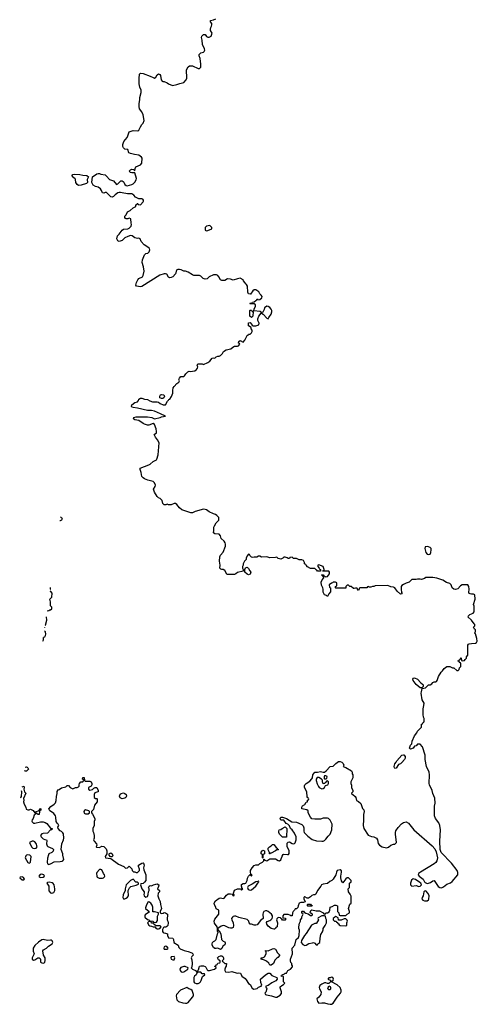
# Model space of a CAD drawing. Header units: inches. Extents: x 2397558 to 2568646, y 256209 to 449595.
# Tile 68 of 85: x 2403574 to 2410082, y 421611 to 435603. Entities that reach past the tile are written whole.
import ezdxf

# ---------------------------------------------------------------- set-up
doc = ezdxf.new("R2010")
doc.units = ezdxf.units.IN
doc.header["$MEASUREMENT"] = 0
for name, color, linetype in [('C4402', 7, 'Continuous'), ('C4403', 7, 'Continuous'), ('C4412', 7, 'Continuous')]:
    doc.layers.add(name, color=color, linetype=linetype)

msp = doc.modelspace()

# ---------------------------------------------------------------- linework, layer by layer
at = {"layer": 'C4402', "color": 6, "elevation": 100}
for points in [[(2410000, 427441), (2409982, 427442), (2409967, 427447), (2409962, 427462), (2409964, 427510), (2409959, 427550), (2409946, 427570), (2409930, 427574), (2409867, 427573), (2409843, 427557), (2409805, 427515), (2409770, 427504), (2409748, 427510), (2409722, 427530), (2409709, 427570), (2409690, 427589), (2409645, 427605), (2409590, 427639), (2409506, 427666), (2409450, 427676), (2409350, 427675), (2409330, 427662), (2409290, 427649), (2409270, 427654), (2409230, 427654), (2409210, 427648), (2409153, 427647), (2409114, 427610), (2409070, 427595), (2409030, 427575), (2409010, 427562), (2409001, 427550), (2408997, 427510), (2409003, 427463), (2409011, 427449), (2409010, 427446), (2408990, 427439), (2408942, 427482), (2408910, 427529), (2408890, 427539), (2408850, 427544), (2408810, 427562), (2408630, 427558), (2408610, 427548), (2408590, 427548), (2408570, 427538), (2408550, 427538), (2408530, 427546), (2408518, 427542), (2408510, 427528), (2408413, 427527), (2408402, 427518), (2408402, 427510), (2408390, 427489), (2408378, 427510), (2408378, 427518), (2408370, 427526), (2408350, 427526), (2408330, 427518), (2408320, 427520), (2408290, 427546), (2408268, 427548), (2408250, 427566), (2408230, 427566), (2408214, 427550), (2408214, 427530), (2408210, 427526), (2408070, 427526), (2408066, 427530), (2408066, 427550), (2408082, 427558), (2408086, 427570), (2408082, 427602), (2408066, 427610), (2408034, 427610), (2408022, 427598), (2408010, 427595), (2407974, 427570), (2407978, 427538), (2407994, 427530), (2407994, 427470), (2407970, 427446), (2407950, 427406), (2407938, 427418), (2407909, 427429), (2407889, 427469), (2407889, 427510), (2407885, 427530), (2407866, 427566), (2407862, 427610), (2407877, 427643), (2407898, 427670), (2407898, 427678), (2407886, 427690), (2407882, 427702), (2407866, 427710), (2407870, 427714), (2407890, 427714), (2407898, 427698), (2407926, 427686), (2407950, 427692), (2407968, 427710), (2407978, 427730), (2407978, 427750), (2407970, 427766), (2407887, 427767), (2407887, 427773), (2407902, 427778), (2407906, 427790), (2407888, 427830), (2407830, 427858), (2407814, 427850), (2407814, 427830), (2407834, 427810), (2407838, 427798), (2407854, 427790), (2407854, 427770), (2407850, 427766), (2407810, 427766), (2407802, 427782), (2407790, 427786), (2407770, 427806), (2407710, 427806), (2407669, 427829), (2407646, 427850), (2407642, 427862), (2407626, 427870), (2407626, 427890), (2407610, 427918), (2407587, 427927), (2407548, 427928), (2407510, 427946), (2407470, 427946), (2407450, 427966), (2407418, 427962), (2407410, 427946), (2407390, 427946), (2407376, 427956), (2407350, 427966), (2407330, 427966), (2407314, 427950), (2407290, 427938), (2407248, 427948), (2407230, 427966), (2407210, 427958), (2407130, 427955), (2407090, 427968), (2407013, 427967), (2406990, 427978), (2406970, 427978), (2406947, 427967), (2406910, 427966), (2406890, 427958), (2406870, 427966), (2406847, 427987), (2406842, 428002), (2406830, 428006), (2406810, 427986), (2406794, 427950), (2406794, 427930), (2406770, 427906), (2406752, 427870), (2406754, 427850), (2406742, 427830), (2406745, 427810), (2406754, 427790), (2406752, 427768), (2406671, 427749), (2406650, 427726), (2406630, 427718), (2406530, 427718), (2406522, 427722), (2406490, 427775), (2406470, 427789), (2406450, 427788), (2406435, 427795), (2406422, 427810), (2406424, 427850), (2406417, 427910), (2406421, 427970), (2406430, 427991), (2406470, 428034), (2406500, 428120), (2406502, 428150), (2406495, 428170), (2406482, 428190), (2406439, 428230), (2406429, 428269), (2406410, 428294), (2406350, 428295), (2406329, 428310), (2406336, 428344), (2406336, 428390), (2406343, 428410), (2406369, 428451), (2406408, 428490), (2406408, 428530), (2406378, 428558), (2406358, 428570), (2406330, 428579), (2406270, 428609), (2406230, 428639), (2406210, 428644), (2406190, 428645), (2406070, 428613), (2406030, 428593), (2406010, 428593), (2405879, 428639), (2405848, 428668), (2405810, 428715), (2405790, 428729), (2405770, 428729), (2405730, 428709), (2405690, 428709), (2405670, 428718), (2405651, 428709), (2405628, 428710), (2405610, 428728), (2405599, 428770), (2405570, 428799), (2405550, 428809), (2405530, 428829), (2405489, 428890), (2405478, 428930), (2405499, 428970), (2405504, 428990), (2405490, 429022), (2405470, 429039), (2405397, 429057), (2405350, 429077), (2405329, 429090), (2405309, 429110), (2405303, 429170), (2405288, 429210), (2405286, 429230), (2405410, 429276), (2405430, 429288), (2405470, 429323), (2405518, 429350), (2405523, 429357), (2405543, 429417), (2405556, 429590), (2405536, 429630), (2405505, 429670), (2405488, 429710), (2405518, 429730), (2405522, 429750), (2405513, 429790), (2405489, 429850), (2405470, 429864), (2405410, 429841), (2405390, 429841), (2405350, 429853), (2405330, 429863), (2405270, 429907), (2405210, 429916), (2405192, 429930), (2405197, 429950), (2405230, 429960), (2405390, 429961), (2405452, 429952), (2405490, 429933), (2405572, 429948), (2405590, 429958), (2405646, 429970), (2405578, 430000)], [(2404150, 428479), (2404147, 428480)], [(2404156, 428539), (2404171, 428530), (2404176, 428510), (2404170, 428489), (2404150, 428479)], [(2403966, 427203), (2403990, 427206), (2404002, 427218), (2404010, 427218), (2404031, 427230), (2404030, 427254), (2404013, 427273), (2404012, 427328), (2404002, 427370), (2404030, 427395), (2404034, 427454), (2404018, 427478), (2404006, 427484)], [(2404009, 427508), (2404012, 427510), (2404013, 427533)], [(2403936, 426992), (2403942, 426998), (2403961, 427070), (2403954, 427118)], [(2410000, 427068), (2409995, 427075), (2409954, 427110), (2409957, 427130), (2409974, 427150), (2410000, 427161)], [(2403912, 426828), (2403930, 426835), (2403941, 426850), (2403946, 426870), (2403942, 426902), (2403925, 426915)], [(2403932, 426967), (2403933, 426967), (2403933, 426972)], [(2403904, 426769), (2403911, 426790), (2403912, 426824)], [(2403610, 424702), (2403632, 424712), (2403636, 424690), (2403631, 424670), (2403642, 424630), (2403662, 424610), (2403626, 424534), (2403631, 424510), (2403626, 424490), (2403637, 424457), (2403662, 424410), (2403665, 424385), (2403690, 424374), (2403710, 424374), (2403730, 424382), (2403764, 424364), (2403790, 424334), (2403802, 424338), (2403808, 424352), (2403842, 424358), (2403846, 424370), (2403862, 424378), (2403868, 424392), (2403874, 424390), (2403874, 424370), (2403858, 424362), (2403854, 424350), (2403852, 424308), (2403828, 424308), (2403822, 424322), (2403810, 424326), (2403798, 424322), (2403794, 424310), (2403782, 424298), (2403765, 424250), (2403751, 424230), (2403747, 424213), (2403750, 424202), (2403770, 424185), (2403790, 424185), (2403870, 424206), (2403910, 424205), (2403935, 424195), (2403958, 424178), (2404010, 424114), (2404034, 424110), (2404032, 424090), (2404010, 424089), (2403970, 424041), (2403910, 424038), (2403890, 424033), (2403871, 424010), (2403879, 423990), (2403910, 423963), (2403930, 423951), (2403954, 423950), (2403958, 423938), (2403955, 423890), (2403964, 423864), (2403974, 423854), (2404043, 423823), (2404055, 423810), (2404050, 423789), (2404030, 423769), (2403990, 423748), (2403983, 423737), (2403971, 423689), (2403965, 423630), (2403968, 423608), (2403990, 423599), (2404024, 423610), (2404065, 423635), (2404150, 423638), (2404176, 423644), (2404189, 423651), (2404201, 423670), (2404187, 423730), (2404187, 423750), (2404163, 423810), (2404172, 423890), (2404197, 423950), (2404201, 423970), (2404195, 424035), (2404190, 424046), (2404168, 424068), (2404150, 424078), (2404122, 424110), (2404118, 424130), (2404129, 424150), (2404122, 424170), (2404106, 424186), (2404093, 424210), (2404089, 424270), (2404084, 424290), (2404060, 424320), (2404028, 424348), (2404002, 424362), (2403988, 424390), (2404016, 424424), (2404064, 424456), (2404084, 424476), (2404092, 424508), (2404096, 424564), (2404106, 424606), (2404107, 424633), (2404123, 424657), (2404135, 424665), (2404170, 424685), (2404230, 424702), (2404250, 424722), (2404270, 424722), (2404292, 424692), (2404330, 424672), (2404370, 424694), (2404390, 424694), (2404410, 424702), (2404418, 424710), (2404418, 424730), (2404426, 424750), (2404446, 424770), (2404470, 424774), (2404486, 424790), (2404482, 424802), (2404468, 424808), (2404470, 424834), (2404490, 424834), (2404494, 424790), (2404504, 424784), (2404570, 424782), (2404590, 424774), (2404602, 424750), (2404602, 424730), (2404591, 424709), (2404570, 424702), (2404552, 424690), (2404554, 424670), (2404574, 424654), (2404610, 424662), (2404630, 424682), (2404648, 424692), (2404670, 424694), (2404692, 424650), (2404691, 424629), (2404673, 424627), (2404645, 424615), (2404632, 424590), (2404634, 424550), (2404650, 424534), (2404670, 424534), (2404674, 424530), (2404674, 424490), (2404640, 424440), (2404622, 424378), (2404594, 424350), (2404594, 424330), (2404610, 424314), (2404642, 424250), (2404642, 424230), (2404634, 424210), (2404634, 424150), (2404612, 424110), (2404612, 424070), (2404625, 424050), (2404631, 424011), (2404631, 423970), (2404622, 423950), (2404632, 423930), (2404665, 423890), (2404671, 423870), (2404662, 423850), (2404665, 423845), (2404710, 423838), (2404743, 423857), (2404771, 423851), (2404802, 423822), (2404812, 423790), (2404814, 423750), (2404792, 423710), (2404794, 423690), (2404870, 423682), (2404980, 423600), (2405054, 423570), (2405074, 423550), (2405085, 423545), (2405106, 423550), (2405130, 423572), (2405170, 423534), (2405174, 423510), (2405193, 423493), (2405210, 423492), (2405230, 423482), (2405250, 423486), (2405270, 423501), (2405279, 423510), (2405277, 423530), (2405263, 423570), (2405266, 423590), (2405310, 423618), (2405330, 423619), (2405335, 423615), (2405342, 423590), (2405337, 423550), (2405340, 423520), (2405368, 423450), (2405366, 423370), (2405350, 423345), (2405330, 423329), (2405298, 423322), (2405292, 423308), (2405311, 423250), (2405346, 423210), (2405346, 423190), (2405338, 423170), (2405345, 423150), (2405370, 423131), (2405390, 423145), (2405399, 423170), (2405405, 423210), (2405415, 423230), (2405415, 423250), (2405407, 423270), (2405415, 423290), (2405430, 423297), (2405450, 423296), (2405478, 423310), (2405510, 423319), (2405530, 423321), (2405551, 423310), (2405550, 423286), (2405534, 423250), (2405562, 423230), (2405562, 423210), (2405542, 423190), (2405538, 423150), (2405551, 423110), (2405574, 423074), (2405575, 423030), (2405592, 422970), (2405572, 422930), (2405573, 422913), (2405590, 422902), (2405616, 422904), (2405630, 422914), (2405647, 422913), (2405674, 422890), (2405672, 422810), (2405682, 422790), (2405685, 422770), (2405682, 422730), (2405665, 422715), (2405651, 422709), (2405630, 422708), (2405620, 422700), (2405604, 422676), (2405604, 422644), (2405614, 422630), (2405625, 422625), (2405650, 422622), (2405674, 422610), (2405674, 422590), (2405690, 422554), (2405751, 422551), (2405762, 422530), (2405765, 422490), (2405830, 422452), (2405837, 422417), (2405857, 422397), (2405914, 422374), (2405970, 422363), (2406022, 422342), (2406038, 422330), (2406042, 422310), (2406022, 422290), (2406014, 422270), (2406024, 422244), (2406027, 422190), (2406020, 422140), (2406014, 422130), (2406031, 422111), (2406074, 422090), (2406090, 422074), (2406102, 422078), (2406106, 422090), (2406118, 422102), (2406128, 422132), (2406129, 422151), (2406150, 422158), (2406190, 422156), (2406210, 422146), (2406219, 422139), (2406241, 422101), (2406252, 422092), (2406272, 422092), (2406346, 422110), (2406366, 422130), (2406362, 422142), (2406348, 422150), (2406350, 422154), (2406362, 422158), (2406366, 422170), (2406382, 422178), (2406390, 422194), (2406422, 422198), (2406426, 422210), (2406426, 422230), (2406402, 422242), (2406386, 422270), (2406406, 422290), (2406430, 422298), (2406450, 422298), (2406462, 422290), (2406472, 422270), (2406472, 422248), (2406454, 422230), (2406458, 422218), (2406470, 422214), (2406493, 422193), (2406514, 422190), (2406512, 422152), (2406501, 422139), (2406491, 422110), (2406491, 422090), (2406502, 422070), (2406547, 422067), (2406590, 422076), (2406668, 422052), (2406690, 422058), (2406713, 422053), (2406732, 422010), (2406779, 421979), (2406797, 421957), (2406826, 421906), (2406852, 421890), (2406880, 421840), (2406905, 421825), (2406950, 421834), (2406970, 421854), (2407006, 421870), (2407018, 421882), (2407003, 421923), (2406998, 421970), (2407070, 422031), (2407110, 422052), (2407130, 422052), (2407162, 422022), (2407233, 421993), (2407234, 421970), (2407217, 421943), (2407162, 421918), (2407110, 421878), (2407074, 421870), (2407074, 421850), (2407085, 421845), (2407091, 421830), (2407075, 421785), (2407062, 421770), (2407072, 421752), (2407085, 421745), (2407154, 421730), (2407210, 421711), (2407230, 421711), (2407280, 421740), (2407296, 421764), (2407295, 421790), (2407276, 421844), (2407280, 421860), (2407300, 421880), (2407328, 421892), (2407346, 421910), (2407328, 421930), (2407326, 422006), (2407286, 422010), (2407302, 422018), (2407306, 422030), (2407338, 422042), (2407350, 422052), (2407370, 422054), (2407388, 422090), (2407426, 422110), (2407456, 422144), (2407456, 422156), (2407446, 422170), (2407446, 422190), (2407430, 422206), (2407424, 422230), (2407425, 422250), (2407454, 422330), (2407448, 422410), (2407489, 422451), (2407508, 422530), (2407538, 422562), (2407549, 422590), (2407554, 422666), (2407544, 422690), (2407544, 422710), (2407555, 422765), (2407566, 422790), (2407566, 422810), (2407587, 422833), (2407588, 422852), (2407606, 422890), (2407602, 422902), (2407588, 422908), (2407586, 422930), (2407590, 422934), (2407610, 422934), (2407618, 422918), (2407645, 422905), (2407677, 422897), (2407710, 422874), (2407730, 422874), (2407736, 422884), (2407738, 422890), (2407730, 422898), (2407706, 422910), (2407708, 422932), (2407716, 422944), (2407730, 422952), (2407790, 422938), (2407840, 422940), (2407892, 422912), (2407898, 422898), (2407910, 422894), (2407922, 422898), (2407928, 422912), (2407950, 422912), (2407975, 422925), (2407986, 422950), (2407987, 422993), (2408018, 423002), (2408050, 423022), (2408070, 423022), (2408092, 423012), (2408094, 422930), (2408114, 422910), (2408118, 422878), (2408130, 422874), (2408210, 422874), (2408230, 422894), (2408266, 422910), (2408266, 422930), (2408248, 422970), (2408268, 423032), (2408286, 423050), (2408287, 423147), (2408276, 423176), (2408248, 423210), (2408246, 423250), (2408266, 423270), (2408266, 423330), (2408286, 423350), (2408286, 423370), (2408250, 423406), (2408230, 423408), (2408210, 423395), (2408170, 423338), (2408150, 423366), (2408141, 423410), (2408139, 423430), (2408151, 423489), (2408149, 423509), (2408130, 423521), (2408087, 423513), (2408078, 423490), (2408072, 423450), (2408032, 423390), (2408012, 423370), (2407984, 423356), (2407950, 423329), (2407890, 423319), (2407865, 423310), (2407858, 423290), (2407811, 423230), (2407784, 423176), (2407772, 423168), (2407750, 423168), (2407730, 423158), (2407710, 423138), (2407680, 423120), (2407660, 423120), (2407630, 423138), (2407622, 423138), (2407614, 423130), (2407614, 423110), (2407633, 423067), (2407610, 423058), (2407570, 423058), (2407550, 423046), (2407532, 423010), (2407530, 422986), (2407512, 422968), (2407490, 422966), (2407482, 422950), (2407462, 422930), (2407452, 422910), (2407450, 422866), (2407430, 422866), (2407416, 422876), (2407390, 422886), (2407330, 422886), (2407314, 422870), (2407314, 422850), (2407318, 422838), (2407353, 422833), (2407354, 422810), (2407350, 422806), (2407310, 422806), (2407302, 422822), (2407286, 422830), (2407282, 422842), (2407250, 422846), (2407230, 422826), (2407225, 422810), (2407242, 422770), (2407234, 422710), (2407218, 422702), (2407214, 422690), (2407200, 422680), (2407190, 422678), (2407149, 422690), (2407110, 422721), (2407089, 422750), (2407086, 422774), (2407093, 422787), (2407130, 422801), (2407147, 422813), (2407163, 422830), (2407169, 422850), (2407167, 422870), (2407153, 422893), (2407110, 422932), (2407090, 422941), (2407070, 422941), (2407047, 422930), (2407035, 422910), (2407033, 422890), (2407036, 422830), (2406999, 422801), (2406950, 422742), (2406930, 422734), (2406910, 422735), (2406870, 422748), (2406850, 422748), (2406838, 422770), (2406834, 422794), (2406810, 422815), (2406690, 422844), (2406650, 422862), (2406630, 422864), (2406610, 422859), (2406599, 422850), (2406587, 422830), (2406591, 422810), (2406611, 422770), (2406615, 422730), (2406610, 422704), (2406590, 422693), (2406570, 422693), (2406550, 422697), (2406490, 422725), (2406470, 422729), (2406440, 422720), (2406394, 422690), (2406398, 422658), (2406410, 422654), (2406436, 422610), (2406445, 422530), (2406466, 422506), (2406490, 422498), (2406497, 422483), (2406498, 422470), (2406490, 422458), (2406465, 422435), (2406450, 422406), (2406430, 422388), (2406390, 422409), (2406370, 422402), (2406350, 422406), (2406330, 422418), (2406309, 422450), (2406309, 422470), (2406315, 422490), (2406330, 422505), (2406350, 422511), (2406369, 422531), (2406389, 422611), (2406398, 422630), (2406398, 422638), (2406388, 422650), (2406388, 422690), (2406382, 422710), (2406344, 422764), (2406339, 422790), (2406350, 422821), (2406407, 422893), (2406407, 422947), (2406370, 422968), (2406365, 422990), (2406343, 423023), (2406339, 423050), (2406359, 423081), (2406410, 423117), (2406430, 423122), (2406470, 423114), (2406482, 423118), (2406517, 423163), (2406541, 423179), (2406570, 423182), (2406597, 423177), (2406610, 423154), (2406622, 423158), (2406626, 423170), (2406616, 423176), (2406614, 423190), (2406630, 423233), (2406670, 423251), (2406712, 423252), (2406730, 423234), (2406746, 423250), (2406736, 423256), (2406729, 423289), (2406730, 423312), (2406750, 423326), (2406774, 423326), (2406790, 423332), (2406809, 423370), (2406815, 423405), (2406830, 423434), (2406858, 423458), (2406854, 423450), (2406870, 423434), (2406878, 423450), (2406860, 423460), (2406855, 423490), (2406858, 423510), (2406878, 423550), (2406910, 423582), (2406933, 423593), (2406970, 423594), (2406988, 423612), (2407026, 423630), (2407046, 423650), (2407046, 423674), (2407054, 423670), (2407058, 423658), (2407090, 423652), (2407130, 423676), (2407210, 423677), (2407250, 423655), (2407270, 423651), (2407290, 423665), (2407305, 423715), (2407321, 423739), (2407330, 423743), (2407382, 423738), (2407398, 423742), (2407404, 423756), (2407405, 423790), (2407397, 423817), (2407378, 423850), (2407380, 423900), (2407390, 423914), (2407410, 423922), (2407450, 423898), (2407470, 423891), (2407483, 423897), (2407493, 423907), (2407504, 423950), (2407504, 423990), (2407483, 424043), (2407450, 424088), (2407426, 424110), (2407410, 424146), (2407386, 424170), (2407362, 424182), (2407330, 424226), (2407289, 424229), (2407278, 424250), (2407289, 424271), (2407310, 424271), (2407370, 424251), (2407444, 424204), (2407510, 424198), (2407585, 424165), (2407605, 424145), (2407617, 424117), (2407615, 424070), (2407621, 424050), (2407670, 424001), (2407735, 423955), (2407796, 423936), (2407870, 423927), (2407890, 423931), (2407910, 423939), (2407930, 423956), (2407959, 424001), (2407989, 424030), (2408015, 424090), (2408018, 424170), (2407990, 424226), (2407966, 424250), (2407950, 424254), (2407890, 424254), (2407850, 424242), (2407770, 424242), (2407728, 424248), (2407708, 424268), (2407678, 424330), (2407678, 424358), (2407656, 424376), (2407610, 424382), (2407588, 424390), (2407588, 424410), (2407598, 424430), (2407628, 424452), (2407650, 424482), (2407666, 424490), (2407668, 424512), (2407682, 424518), (2407686, 424530), (2407682, 424542), (2407670, 424546), (2407660, 424560), (2407658, 424630), (2407622, 424690), (2407623, 424717), (2407628, 424730), (2407648, 424750), (2407700, 424780), (2407730, 424814), (2407738, 424830), (2407744, 424870), (2407770, 424911), (2407810, 424911), (2407850, 424921), (2407890, 424911), (2407910, 424911), (2407933, 424927), (2407989, 424990), (2408030, 424997), (2408070, 425035), (2408110, 425060), (2408130, 425059), (2408153, 425053), (2408174, 425034), (2408182, 425010), (2408174, 424990), (2408210, 424978), (2408294, 424930), (2408302, 424910), (2408304, 424884), (2408312, 424870), (2408312, 424828), (2408282, 424770), (2408282, 424750), (2408293, 424727), (2408294, 424690), (2408312, 424650), (2408312, 424628), (2408294, 424610), (2408298, 424598), (2408313, 424593), (2408344, 424564), (2408352, 424550), (2408365, 424505), (2408390, 424492), (2408424, 424464), (2408432, 424450), (2408450, 424394), (2408470, 424374), (2408471, 424350), (2408462, 424310), (2408465, 424230), (2408460, 424150), (2408467, 424110), (2408530, 424016), (2408576, 423996), (2408610, 423990), (2408647, 423970), (2408661, 423950), (2408674, 423894), (2408691, 423870), (2408730, 423847), (2408790, 423835), (2408818, 423842), (2408850, 423871), (2408890, 423885), (2408910, 423885), (2408931, 423910), (2408918, 424030), (2408917, 424050), (2408924, 424076), (2408956, 424124), (2409003, 424177), (2409030, 424196), (2409070, 424202), (2409105, 424185), (2409180, 424090), (2409442, 423862), (2409479, 423819), (2409498, 423778), (2409514, 423694), (2409506, 423650), (2409490, 423624), (2409470, 423606), (2409274, 423490), (2409247, 423470), (2409243, 423450), (2409255, 423430), (2409310, 423390), (2409332, 423350), (2409341, 423341), (2409369, 423329), (2409390, 423331), (2409418, 423342), (2409450, 423366), (2409470, 423368), (2409527, 423287), (2409550, 423270), (2409574, 423266), (2409602, 423278), (2409650, 423317), (2409701, 423339), (2409725, 423355), (2409805, 423450), (2409806, 423486), (2409794, 423514), (2409715, 423615), (2409569, 423770), (2409553, 423810), (2409549, 423930), (2409557, 424090), (2409548, 424152), (2409535, 424190), (2409489, 424249), (2409474, 424290), (2409475, 424425), (2409482, 424470), (2409480, 424540), (2409450, 424606), (2409438, 424650), (2409402, 424730), (2409398, 424750), (2409402, 424870), (2409395, 424910), (2409358, 424990), (2409342, 425090), (2409342, 425150), (2409302, 425270), (2409270, 425308), (2409233, 425307), (2409210, 425286), (2409190, 425278), (2409170, 425249), (2409130, 425238), (2409118, 425250), (2409130, 425292), (2409149, 425311), (2409157, 425350), (2409190, 425425), (2409224, 425470), (2409230, 425492), (2409286, 425550), (2409290, 425594), (2409302, 425598), (2409310, 425614), (2409322, 425618), (2409327, 425633), (2409328, 425670), (2409315, 425690), (2409314, 425730), (2409314, 425810), (2409323, 425857), (2409324, 425890), (2409297, 425937), (2409285, 426030), (2409287, 426053), (2409300, 426100), (2409346, 426110), (2409389, 426151), (2409410, 426152), (2409435, 426165), (2409450, 426182), (2409470, 426191), (2409490, 426192), (2409500, 426200), (2409510, 426214), (2409529, 426270), (2409569, 426331), (2409589, 426350), (2409610, 426382), (2409649, 426411), (2409690, 426412), (2409730, 426394), (2409750, 426394), (2409790, 426354), (2409810, 426354), (2409826, 426370), (2409827, 426393), (2409846, 426410), (2409846, 426450), (2409842, 426462), (2409827, 426467), (2409822, 426482), (2409806, 426490), (2409822, 426498), (2409827, 426513), (2409842, 426518), (2409850, 426534), (2409854, 426530), (2409858, 426498), (2409870, 426494), (2409902, 426498), (2409907, 426513), (2409926, 426530), (2409926, 426550), (2409947, 426573), (2409945, 426715), (2409958, 426730), (2409967, 426733), (2410000, 426737)], [(2403650, 424983), (2403670, 424984), (2403679, 424979), (2403691, 424970), (2403698, 424950), (2403670, 424925), (2403650, 424924)], [(2403650, 424924), (2403643, 424931)], [(2403588, 424546), (2403590, 424551), (2403598, 424562), (2403605, 424630), (2403602, 424643)]]:
    msp.add_lwpolyline(points, dxfattribs=at)
for points in [[(2409370, 428117), (2409346, 428114), (2409341, 428110), (2409336, 428090), (2409350, 428030), (2409370, 428006), (2409390, 428001), (2409410, 428008), (2409423, 428030), (2409427, 428070), (2409424, 428090), (2409410, 428104), (2409390, 428113)], [(2406830, 427715), (2406810, 427722), (2406778, 427750), (2406778, 427790), (2406787, 427813), (2406810, 427822), (2406830, 427802), (2406845, 427770), (2406861, 427750), (2406850, 427722)], [(2409298, 426102), (2409290, 426108), (2409270, 426109), (2409210, 426157), (2409169, 426210), (2409164, 426230), (2409174, 426246), (2409190, 426251), (2409230, 426233), (2409280, 426180), (2409302, 426162), (2409311, 426150), (2409312, 426128), (2409294, 426110)], [(2408910, 424964), (2408904, 424970), (2408899, 424990), (2408909, 425030), (2408929, 425051), (2408938, 425070), (2409009, 425151), (2409030, 425158), (2409036, 425156), (2409056, 425130), (2409055, 425110), (2409047, 425090), (2409010, 425045), (2408990, 425030), (2408963, 425017), (2408930, 424965)], [(2407830, 424835), (2407806, 424834), (2407791, 424810), (2407792, 424792), (2407805, 424745), (2407824, 424704), (2407834, 424690), (2407870, 424672), (2407890, 424678), (2407908, 424690), (2407922, 424718), (2407958, 424730), (2407966, 424750), (2407966, 424770), (2407950, 424786), (2407938, 424782), (2407933, 424767), (2407918, 424762), (2407913, 424747), (2407890, 424746), (2407878, 424770), (2407878, 424798), (2407868, 424808)], [(2407930, 424858), (2407910, 424858), (2407902, 424850), (2407902, 424822), (2407910, 424814), (2407930, 424814), (2407942, 424818), (2407946, 424850)], [(2405032, 424532), (2405004, 424544), (2404993, 424570), (2405005, 424596), (2405015, 424605), (2405050, 424615), (2405070, 424606), (2405090, 424590), (2405093, 424567), (2405083, 424550), (2405070, 424540)], [(2404510, 424373), (2404495, 424365), (2404487, 424353), (2404490, 424325), (2404510, 424316), (2404550, 424318), (2404568, 424330), (2404568, 424350), (2404558, 424358)], [(2407370, 423986), (2407310, 423988), (2407268, 424030), (2407258, 424050), (2407258, 424070), (2407266, 424090), (2407290, 424094), (2407306, 424110), (2407350, 424134), (2407374, 424110)], [(2403770, 423928), (2403753, 423927), (2403714, 423910), (2403742, 423850), (2403762, 423830), (2403790, 423826), (2403810, 423832), (2403822, 423850), (2403810, 423898), (2403790, 423918)], [(2407130, 423748), (2407126, 423750), (2407126, 423770), (2407108, 423808), (2407108, 423830), (2407126, 423850), (2407150, 423862), (2407170, 423882), (2407190, 423882), (2407220, 423840), (2407234, 423830), (2407238, 423818), (2407254, 423810), (2407250, 423806), (2407230, 423806), (2407214, 423790), (2407150, 423758), (2407142, 423758)], [(2403686, 423734), (2403670, 423729), (2403661, 423719), (2403651, 423690), (2403690, 423627), (2403710, 423616), (2403720, 423620), (2403729, 423631), (2403739, 423710), (2403718, 423730)], [(2404890, 423706), (2404867, 423707), (2404846, 423730), (2404846, 423750), (2404850, 423754), (2404870, 423762), (2404891, 423751), (2404898, 423730)], [(2407030, 423686), (2407026, 423690), (2407026, 423730), (2407022, 423742), (2407009, 423750), (2407010, 423774), (2407030, 423802), (2407054, 423790), (2407054, 423750), (2407038, 423742), (2407034, 423730), (2407034, 423686)], [(2403610, 423422), (2403582, 423418), (2403574, 423410), (2403610, 423378), (2403630, 423378), (2403642, 423390), (2403630, 423415)], [(2403890, 423459), (2403865, 423455), (2403846, 423430), (2403850, 423422), (2403870, 423411), (2403910, 423418), (2403928, 423430), (2403918, 423450)], [(2404730, 423528), (2404710, 423528), (2404670, 423486), (2404666, 423470), (2404670, 423434), (2404678, 423418), (2404703, 423403), (2404750, 423403), (2404768, 423410), (2404779, 423421), (2404784, 423430), (2404779, 423450), (2404764, 423470), (2404740, 423520)], [(2403995, 423345), (2403970, 423342), (2403961, 423330), (2403988, 423288), (2403990, 423225), (2404010, 423194), (2404030, 423188), (2404058, 423202), (2404074, 423226), (2404074, 423250), (2404064, 423310), (2404050, 423329), (2404035, 423335)], [(2405190, 423388), (2405170, 423382), (2405150, 423369), (2405086, 423310), (2405081, 423270), (2405072, 423250), (2405072, 423228), (2405046, 423166), (2405039, 423130), (2405050, 423111), (2405070, 423111), (2405090, 423121), (2405109, 423131), (2405122, 423150), (2405118, 423230), (2405134, 423266), (2405154, 423286), (2405230, 423305), (2405262, 423318), (2405266, 423330), (2405250, 423346), (2405227, 423347)], [(2406970, 423366), (2406962, 423358), (2406932, 423350), (2406882, 423318), (2406822, 423290), (2406812, 423270), (2406823, 423243), (2406850, 423231), (2406870, 423236), (2406930, 423291), (2406962, 423330), (2406975, 423350)], [(2409170, 423392), (2409146, 423374), (2409131, 423330), (2409130, 423310), (2409149, 423290), (2409210, 423298), (2409250, 423283), (2409270, 423288), (2409286, 423310), (2409280, 423330), (2409264, 423344), (2409203, 423383)], [(2409350, 423224), (2409330, 423220), (2409320, 423210), (2409311, 423150), (2409299, 423130), (2409295, 423110), (2409309, 423090), (2409330, 423080), (2409370, 423082), (2409386, 423094), (2409393, 423107), (2409397, 423150), (2409384, 423184)], [(2405410, 423069), (2405397, 423063), (2405371, 423010), (2405363, 422983), (2405365, 422970), (2405414, 422930), (2405404, 422916), (2405360, 422880), (2405352, 422870), (2405352, 422850), (2405390, 422814), (2405414, 422810), (2405418, 422798), (2405472, 422792), (2405478, 422778), (2405510, 422774), (2405522, 422778), (2405536, 422804), (2405536, 422864), (2405546, 422890), (2405546, 422910), (2405490, 422926), (2405467, 422927), (2405469, 422990), (2405460, 423020), (2405439, 423050)], [(2407670, 423006), (2407666, 423010), (2407666, 423030), (2407670, 423034), (2407712, 423032), (2407718, 423018), (2407733, 423013), (2407730, 423006)], [(2407910, 422866), (2407870, 422866), (2407818, 422842), (2407814, 422830), (2407822, 422810), (2407797, 422763), (2407790, 422758), (2407770, 422758), (2407725, 422735), (2407650, 422618), (2407622, 422590), (2407584, 422516), (2407578, 422490), (2407600, 422460), (2407630, 422445), (2407650, 422451), (2407686, 422474), (2407736, 422484), (2407750, 422491), (2407770, 422482), (2407790, 422454), (2407810, 422454), (2407815, 422470), (2407842, 422490), (2407845, 422550), (2407857, 422603), (2407881, 422639), (2407889, 422669), (2407889, 422690), (2407919, 422730), (2407935, 422770), (2407938, 422810), (2407926, 422830), (2407922, 422862)], [(2408070, 422858), (2408054, 422850), (2408034, 422830), (2408034, 422810), (2408050, 422794), (2408073, 422793), (2408078, 422778), (2408093, 422773), (2408098, 422758), (2408110, 422754), (2408118, 422738), (2408132, 422732), (2408210, 422725), (2408227, 422733), (2408228, 422770), (2408238, 422790), (2408230, 422806), (2408210, 422826), (2408190, 422826), (2408147, 422807), (2408110, 422806), (2408106, 422810), (2408102, 422842)], [(2405430, 422786), (2405410, 422786), (2405394, 422770), (2405410, 422734), (2405424, 422724), (2405450, 422722), (2405470, 422714), (2405494, 422714), (2405514, 422690), (2405530, 422682), (2405550, 422682), (2405566, 422690), (2405586, 422710), (2405570, 422726), (2405506, 422726), (2405502, 422742), (2405487, 422747), (2405482, 422762), (2405450, 422766), (2405442, 422782)], [(2403910, 422530), (2403890, 422527), (2403844, 422496), (2403790, 422447), (2403768, 422410), (2403767, 422367), (2403778, 422330), (2403751, 422270), (2403752, 422250), (2403770, 422238), (2403790, 422245), (2403830, 422271), (2403850, 422271), (2403863, 422263), (2403871, 422251), (2403871, 422210), (2403890, 422199), (2403910, 422195), (2403930, 422207), (2403938, 422238), (2403937, 422270), (2403913, 422310), (2403904, 422370), (2403915, 422385), (2403957, 422410), (2403982, 422438), (2404036, 422470), (2404046, 422490), (2404043, 422503), (2404034, 422514), (2404021, 422521), (2404010, 422524), (2403970, 422518)], [(2405650, 422438), (2405630, 422426), (2405622, 422410), (2405630, 422394), (2405670, 422394), (2405682, 422398), (2405686, 422410), (2405666, 422430)], [(2405770, 422288), (2405730, 422286), (2405722, 422270), (2405730, 422254), (2405750, 422242), (2405770, 422242), (2405782, 422270)], [(2407130, 422166), (2407115, 422195), (2407083, 422223), (2407056, 422236), (2407006, 422250), (2407006, 422270), (2407027, 422273), (2407055, 422285), (2407078, 422330), (2407078, 422358), (2407070, 422366), (2407070, 422374), (2407110, 422371), (2407170, 422401), (2407190, 422405), (2407214, 422394), (2407242, 422342), (2407272, 422310), (2407244, 422276), (2407230, 422268), (2407202, 422238), (2407182, 422190), (2407150, 422166)], [(2405910, 422149), (2405866, 422134), (2405851, 422110), (2405858, 422090), (2405870, 422072), (2405890, 422066), (2405910, 422071), (2405966, 422110), (2405968, 422130), (2405929, 422149)], [(2406150, 422066), (2406110, 422066), (2406098, 422062), (2406082, 422030), (2406062, 422010), (2406051, 421990), (2406052, 421932), (2406058, 421918), (2406085, 421905), (2406110, 421906), (2406130, 421915), (2406145, 421930), (2406157, 421950), (2406175, 422005), (2406206, 422030), (2406202, 422042), (2406170, 422046)], [(2408010, 421995), (2407990, 421986), (2407970, 421986), (2407954, 421970), (2407990, 421954), (2407998, 421938), (2408010, 421934), (2408030, 421954), (2408035, 421970), (2408026, 421990)], [(2408010, 421928), (2407990, 421926), (2407970, 421906), (2407952, 421908), (2407930, 421918), (2407910, 421915), (2407870, 421899), (2407844, 421876), (2407834, 421850), (2407839, 421830), (2407859, 421790), (2407856, 421750), (2407830, 421714), (2407798, 421690), (2407807, 421650), (2407830, 421627), (2407870, 421634), (2407911, 421631), (2407956, 421616), (2407990, 421611), (2408010, 421614), (2408030, 421626), (2408087, 421713), (2408138, 421770), (2408145, 421790), (2408146, 421810), (2408131, 421850), (2408090, 421889)], [(2407970, 421818), (2407958, 421830), (2407970, 421874), (2407990, 421862), (2407996, 421850), (2407996, 421830), (2407990, 421818)], [(2405950, 421849), (2405861, 421810), (2405803, 421750), (2405799, 421730), (2405810, 421674), (2405832, 421650), (2405894, 421630), (2405930, 421626), (2405950, 421628), (2405970, 421635), (2406034, 421710), (2406044, 421730), (2406044, 421750), (2406025, 421805), (2406010, 421819), (2405978, 421830)]]:
    msp.add_lwpolyline(points, close=True, dxfattribs=at)
at = {"layer": 'C4403', "color": 6, "elevation": 100}
msp.add_lwpolyline([(2405578, 430000), (2405490, 430039), (2405450, 430049), (2405390, 430049), (2405250, 430084), (2405189, 430090), (2405170, 430098), (2405162, 430110), (2405170, 430130), (2405210, 430163), (2405250, 430172), (2405262, 430190), (2405268, 430210), (2405290, 430225), (2405310, 430225), (2405350, 430211), (2405390, 430206), (2405425, 430185), (2405462, 430170), (2405531, 430171), (2405547, 430167), (2405572, 430150), (2405614, 430130), (2405630, 430128), (2405650, 430132), (2405676, 430184), (2405690, 430194), (2405695, 430205), (2405710, 430212), (2405734, 430246), (2405750, 430294), (2405750, 430334), (2405759, 430370), (2405769, 430390), (2405809, 430431), (2405838, 430450), (2405848, 430470), (2405838, 430490), (2405848, 430510), (2405868, 430530), (2405910, 430532), (2405920, 430540), (2405938, 430570), (2405963, 430597), (2405986, 430610), (2406010, 430605), (2406034, 430606), (2406065, 430615), (2406088, 430630), (2406102, 430650), (2406108, 430670), (2406098, 430690), (2406108, 430712), (2406170, 430714), (2406190, 430702), (2406250, 430731), (2406279, 430750), (2406310, 430791), (2406330, 430798), (2406350, 430794), (2406366, 430810), (2406390, 430822), (2406410, 430822), (2406430, 430831), (2406459, 430861), (2406474, 430886), (2406510, 430912), (2406576, 430924), (2406606, 430950), (2406630, 430962), (2406670, 430962), (2406686, 430970), (2406706, 430990), (2406702, 431002), (2406688, 431008), (2406690, 431032), (2406710, 431042), (2406750, 431022), (2406775, 431050), (2406810, 431114), (2406822, 431118), (2406830, 431134), (2406850, 431134), (2406870, 431154), (2406878, 431170), (2406878, 431190), (2406868, 431208), (2406866, 431230), (2406829, 431250), (2406830, 431294), (2406850, 431302), (2406880, 431260), (2406892, 431252), (2406930, 431251), (2406975, 431265), (2406978, 431290), (2406959, 431330), (2406959, 431350), (2406975, 431390), (2407008, 431430), (2407007, 431447), (2406996, 431456), (2406906, 431466), (2406908, 431490), (2406926, 431530), (2406926, 431550), (2406910, 431566), (2406850, 431566), (2406846, 431570), (2406850, 431574), (2406882, 431578), (2406886, 431590), (2406910, 431594), (2406930, 431614), (2406942, 431618), (2406950, 431634), (2406962, 431622), (2406990, 431625), (2407018, 431650), (2407022, 431670), (2407010, 431688), (2406987, 431707), (2406975, 431735), (2406930, 431762), (2406910, 431762), (2406890, 431749), (2406856, 431704), (2406850, 431702), (2406830, 431709), (2406819, 431730), (2406816, 431816), (2406800, 431840), (2406788, 431850), (2406778, 431870), (2406758, 431890), (2406750, 431906), (2406710, 431928), (2406670, 431922), (2406610, 431902), (2406570, 431915), (2406530, 431918), (2406490, 431898), (2406450, 431898), (2406430, 431906), (2406408, 431950), (2406390, 431968), (2406375, 431975), (2406330, 431978), (2406270, 431948), (2406238, 431922), (2406210, 431914), (2406185, 431925), (2406150, 431958), (2406130, 431968), (2406050, 431969), (2406030, 431976), (2405970, 432014), (2405930, 432029), (2405910, 432029), (2405870, 432049), (2405846, 432054), (2405825, 432055), (2405810, 432048), (2405803, 432037), (2405791, 431989), (2405751, 431950), (2405730, 431939), (2405710, 431936), (2405690, 431944), (2405666, 431986), (2405650, 431993), (2405630, 431992), (2405565, 431970), (2405310, 431812), (2405290, 431807), (2405234, 431814), (2405224, 431830), (2405236, 431870), (2405254, 431906), (2405270, 431925), (2405319, 431950), (2405332, 431968), (2405344, 432030), (2405336, 432090), (2405317, 432150), (2405322, 432190), (2405350, 432262), (2405370, 432282), (2405396, 432284), (2405416, 432304), (2405426, 432330), (2405418, 432350), (2405398, 432370), (2405342, 432402), (2405302, 432450), (2405289, 432489), (2405270, 432498), (2405250, 432495), (2405210, 432504), (2405172, 432532), (2405150, 432537), (2405110, 432524), (2405070, 432501), (2405030, 432465), (2404990, 432449), (2404970, 432458), (2404957, 432490), (2404967, 432533), (2404990, 432556), (2405030, 432611), (2405052, 432628), (2405110, 432631), (2405130, 432639), (2405161, 432670), (2405165, 432690), (2405159, 432710), (2405155, 432775), (2405130, 432782), (2405110, 432775), (2405090, 432775), (2405078, 432778), (2405068, 432790), (2405069, 432810), (2405088, 432830), (2405108, 432870), (2405146, 432890), (2405186, 432930), (2405226, 432950), (2405226, 432970), (2405242, 432978), (2405247, 432993), (2405253, 432993), (2405258, 432978), (2405290, 432974), (2405330, 433014), (2405336, 433024), (2405336, 433036), (2405326, 433050), (2405310, 433058), (2405270, 433058), (2405250, 433066), (2405223, 433083), (2405198, 433110), (2405170, 433129), (2405106, 433126), (2405030, 433141), (2405010, 433149), (2404990, 433149), (2404970, 433141), (2404930, 433113), (2404910, 433089), (2404890, 433083), (2404870, 433087), (2404810, 433146), (2404790, 433146), (2404770, 433139), (2404750, 433144), (2404737, 433177), (2404721, 433201), (2404690, 433222), (2404650, 433233), (2404621, 433250), (2404602, 433290), (2404608, 433370), (2404670, 433411), (2404690, 433419), (2404710, 433417), (2404730, 433407), (2404790, 433399), (2404810, 433381), (2404850, 433331), (2404910, 433314), (2404950, 433262), (2404970, 433272), (2405012, 433312), (2405030, 433312), (2405045, 433305), (2405055, 433295), (2405070, 433262), (2405087, 433247), (2405104, 433244), (2405170, 433261), (2405190, 433271), (2405210, 433296), (2405231, 433329), (2405233, 433347), (2405210, 433428), (2405170, 433425), (2405150, 433429), (2405129, 433450), (2405150, 433471), (2405170, 433478), (2405192, 433472), (2405210, 433454), (2405214, 433486), (2405228, 433510), (2405290, 433539), (2405310, 433565), (2405315, 433635), (2405308, 433650), (2405270, 433679), (2405205, 433685), (2405170, 433697), (2405150, 433699), (2405128, 433710), (2405110, 433758), (2405070, 433765), (2405050, 433784), (2405042, 433802), (2405039, 433830), (2405053, 433870), (2405103, 433930), (2405113, 433950), (2405129, 434011), (2405190, 434027), (2405255, 434025), (2405268, 434032), (2405290, 434082), (2405310, 434112), (2405330, 434132), (2405344, 434170), (2405329, 434250), (2405310, 434294), (2405278, 434338), (2405271, 434370), (2405273, 434410), (2405285, 434465), (2405282, 434498), (2405303, 434570), (2405301, 434601), (2405283, 434643), (2405274, 434690), (2405272, 434768), (2405279, 434830), (2405290, 434841), (2405330, 434836), (2405430, 434801), (2405470, 434779), (2405490, 434774), (2405512, 434788), (2405530, 434821), (2405550, 434831), (2405566, 434826), (2405576, 434810), (2405586, 434750), (2405602, 434730), (2405610, 434725), (2405630, 434725), (2405670, 434706), (2405692, 434690), (2405748, 434668), (2405810, 434681), (2405850, 434698), (2405910, 434712), (2405942, 434750), (2405949, 434770), (2405945, 434890), (2405968, 434932), (2405990, 434948), (2406030, 434945), (2406110, 434907), (2406132, 434908), (2406149, 434930), (2406150, 434970), (2406141, 435050), (2406127, 435090), (2406126, 435110), (2406150, 435131), (2406190, 435141), (2406199, 435150), (2406205, 435170), (2406201, 435190), (2406172, 435250), (2406169, 435310), (2406158, 435350), (2406163, 435370), (2406190, 435390), (2406210, 435391), (2406230, 435365), (2406250, 435355), (2406270, 435355), (2406295, 435370), (2406309, 435410), (2406289, 435449), (2406286, 435470), (2406290, 435492), (2406302, 435510), (2406308, 435530), (2406306, 435550), (2406288, 435570), (2406288, 435590), (2406330, 435602), (2406363, 435617)], dxfattribs=at)
for points in [[(2404410, 433247), (2404390, 433259), (2404373, 433290), (2404369, 433330), (2404361, 433341), (2404327, 433370), (2404319, 433390), (2404330, 433403), (2404350, 433407), (2404430, 433401), (2404470, 433393), (2404530, 433390), (2404551, 433371), (2404532, 433330), (2404538, 433290), (2404523, 433277), (2404450, 433250)], [(2406276, 432676), (2406233, 432667), (2406214, 432650), (2406214, 432610), (2406230, 432602), (2406250, 432605), (2406306, 432630), (2406306, 432650)], [(2407090, 431533), (2407056, 431510), (2407050, 431486), (2407032, 431448), (2407018, 431442), (2407014, 431430), (2407037, 431417), (2407090, 431362), (2407110, 431354), (2407115, 431370), (2407150, 431418), (2407160, 431450), (2407158, 431470), (2407149, 431490), (2407130, 431513), (2407110, 431529)], [(2406870, 431369), (2406849, 431389), (2406846, 431470), (2406850, 431474), (2406870, 431474), (2406878, 431458), (2406894, 431454), (2406891, 431390)], [(2405590, 430218), (2405569, 430229), (2405569, 430251), (2405578, 430270), (2405590, 430275), (2405622, 430270), (2405632, 430250), (2405622, 430230), (2405610, 430222)]]:
    msp.add_lwpolyline(points, close=True, dxfattribs=at)
at = {"layer": 'C4412', "color": 6, "elevation": 100}
for points in [[(2410000, 427161), (2410022, 427170), (2410035, 427190), (2410039, 427230), (2410035, 427270), (2410028, 427290), (2410053, 427370), (2410048, 427428), (2410030, 427439), (2410000, 427441)], [(2410000, 426737), (2410057, 426743), (2410069, 426750), (2410082, 426770), (2410077, 426810), (2410056, 426876), (2410048, 426890), (2410058, 426910), (2410058, 426930), (2410043, 426943), (2410026, 426970), (2410046, 426990), (2410046, 427010), (2410036, 427016), (2410000, 427068)]]:
    msp.add_lwpolyline(points, dxfattribs=at)

doc.saveas('drawing.dxf')
